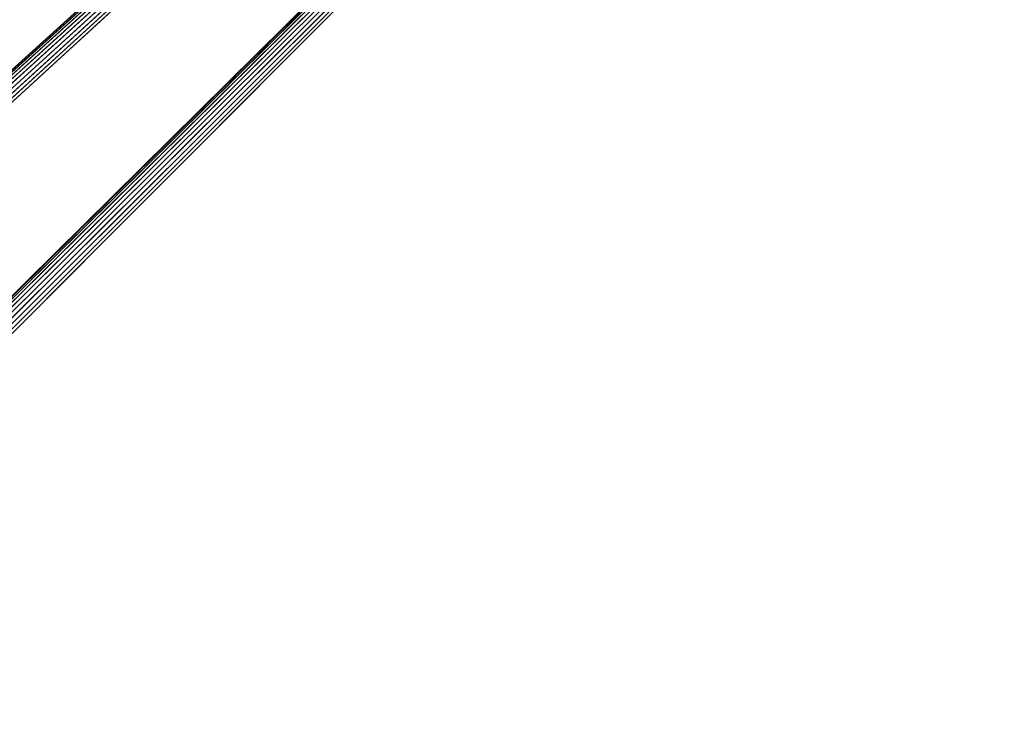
# Model space of a CAD drawing. Header units: millimetres. Extents: x 0 to 359, y -334 to 1.
# Tile 151 of 216: x 123 to 205, y -258 to -199. Entities that reach past the tile are written whole.
import ezdxf

# ---------------------------------------------------------------- set-up
doc = ezdxf.new("R2010")
doc.units = ezdxf.units.MM
doc.header["$MEASUREMENT"] = 0
doc.layers.add('0 Misc', color=7, linetype='Continuous', lineweight=35)

msp = doc.modelspace()

# ---------------------------------------------------------------- linework, layer by layer
at = {"layer": '0 Misc', "color": 160, "linetype": 'Continuous', "lineweight": 25}
for p in [(63.439, -256.939, 320), (63.75, -256.701, 320), (64.112, -256.551, 320), (64.5, -256.5, 320), (64.888, -256.551, 320), (65.25, -256.701, 320), (65.561, -256.939, 320), (65.799, -257.25, 320), (65.949, -257.612, 320), (66, -258, 320), (87.439, -256.939, 320), (87.75, -256.701, 320), (88.112, -256.551, 320), (88.5, -256.5, 320), (88.888, -256.551, 320), (89.25, -256.701, 320), (89.561, -256.939, 320), (89.799, -257.25, 320), (89.949, -257.612, 320), (90, -258, 320)]:
    msp.add_line(p, (347, -0.5, 320), dxfattribs=at).dxf.unprotected_set("ltscale", 0)
at = {"layer": '0 Misc', "color": 7, "lineweight": 25}
for points, invisible_edges in [([(347, -294.5, 13), (12, -0.5, 13), (12, -294.5, 13)], 1), ([(347, -294.5, 13), (347, -0.5, 13), (12, -0.5, 13)], 12), ([(347, -0.5, 1), (12, -294.5, 1), (12, -0.5, 1)], 1), ([(347, -0.5, 1), (347, -294.5, 1), (12, -294.5, 1)], 12), ([(347, -294.5, 332), (12, -0.5, 332), (12, -294.5, 332)], 1), ([(347, -294.5, 332), (347, -0.5, 332), (12, -0.5, 332)], 12)]:
    msp.add_3dface(points, dxfattribs=dict(at, invisible_edges=invisible_edges))
for points in [[(63.439, -256.939, 320), (12, -0.5, 320), (347, -0.5, 320)], [(63.439, -256.939, 320), (347, -0.5, 320), (63.75, -256.701, 320)], [(63.75, -256.701, 320), (347, -0.5, 320), (64.112, -256.551, 320)], [(64.112, -256.551, 320), (347, -0.5, 320), (64.5, -256.5, 320)], [(64.5, -256.5, 320), (347, -0.5, 320), (64.888, -256.551, 320)], [(64.888, -256.551, 320), (347, -0.5, 320), (65.25, -256.701, 320)], [(65.25, -256.701, 320), (347, -0.5, 320), (65.561, -256.939, 320)], [(65.561, -256.939, 320), (347, -0.5, 320), (65.799, -257.25, 320)], [(65.799, -257.25, 320), (347, -0.5, 320), (65.949, -257.612, 320)], [(65.949, -257.612, 320), (347, -0.5, 320), (66, -258, 320)], [(66, -258, 320), (347, -0.5, 320), (87.439, -256.939, 320)], [(87.439, -256.939, 320), (347, -0.5, 320), (87.75, -256.701, 320)], [(87.75, -256.701, 320), (347, -0.5, 320), (88.112, -256.551, 320)], [(88.112, -256.551, 320), (347, -0.5, 320), (88.5, -256.5, 320)], [(88.5, -256.5, 320), (347, -0.5, 320), (88.888, -256.551, 320)], [(88.888, -256.551, 320), (347, -0.5, 320), (89.25, -256.701, 320)], [(89.25, -256.701, 320), (347, -0.5, 320), (89.561, -256.939, 320)], [(89.561, -256.939, 320), (347, -0.5, 320), (89.799, -257.25, 320)], [(89.799, -257.25, 320), (347, -0.5, 320), (89.949, -257.612, 320)], [(89.949, -257.612, 320), (347, -0.5, 320), (90, -258, 320)], [(347, -294.5, 320), (90, -258, 320), (347, -0.5, 320)], [(347, -294.5, 320), (89.949, -258.388, 320), (90, -258, 320)]]:
    msp.add_3dface(points, dxfattribs=at)

doc.saveas('drawing.dxf')
